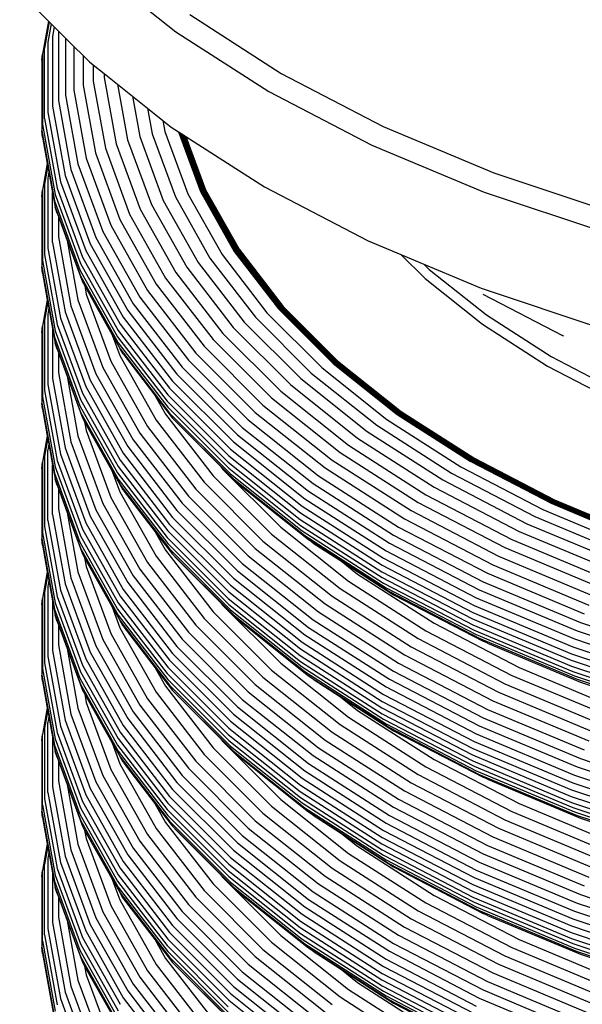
# Model space of a CAD drawing. Extents: x -18027 to -11651, y 1687 to 5059.
# Tile 39 of 170: x -17490 to -17483, y 2402 to 2414. Entities that reach past the tile are written whole.
import ezdxf

# ---------------------------------------------------------------- set-up
doc = ezdxf.new("R2010")
doc.units = 0
doc.header["$MEASUREMENT"] = 0
doc.layers.add('TANK', color=2, linetype='CONTINUOUS')
doc.layers.add('TANK-SLOPE', color=2, linetype='CONTINUOUS')

# ---------------------------------------------------------------- blocks, each defined once
blk = doc.blocks.new('A$C3406478A')
at = {"layer": 'TANK'}
for p, q in [((-9.895, 113.554), (-8.915, 112.775)), ((-10.791, 113.252), (-10.446, 112.906)), ((-8.749, 112.983), (-7.649, 112.277)), ((-10.446, 112.906), (-10.518, 112.509)), ((-10.437, 112.897), (-10.495, 112.582)), ((-10.414, 112.874), (-10.454, 112.654)), ((-10.446, 112.906), (-10.437, 112.897)), ((-10.437, 112.897), (-10.414, 112.874)), ((-10.414, 112.874), (-10.376, 112.836)), ((-10.376, 112.836), (-10.397, 112.721)), ((-10.376, 112.836), (-10.326, 112.785)), ((-10.397, 112.721), (-10.397, 111.883)), ((-10.326, 112.785), (-10.326, 111.951)), ((-10.326, 112.785), (-10.241, 112.701)), ((-10.241, 112.701), (-10.241, 112.016)), ((-10.241, 112.701), (-10.141, 112.601)), ((-8.915, 112.775), (-7.799, 112.06)), ((-10.495, 111.737), (-10.495, 112.582)), ((-10.454, 112.654), (-10.454, 111.811)), ((-10.141, 112.601), (-10.141, 112.077)), ((-10.141, 112.601), (-10.03, 112.491)), ((-10.526, 112.435), (-10.518, 112.509)), ((-10.518, 112.509), (-10.518, 111.663)), ((-10.03, 112.491), (-10.03, 112.134)), ((-10.03, 112.491), (-9.954, 112.414)), ((-10.526, 112.435), (-10.526, 111.588)), ((-9.954, 112.414), (-9.909, 112.378)), ((-9.909, 112.378), (-9.909, 112.185)), ((-9.909, 112.378), (-9.777, 112.274)), ((-9.777, 112.274), (-9.777, 112.229)), ((-9.777, 112.274), (-9.616, 112.146)), ((-9.777, 112.229), (-9.632, 111.432)), ((-7.649, 112.277), (-6.426, 111.641)), ((-10.03, 112.134), (-9.882, 111.322)), ((-9.909, 112.185), (-9.762, 111.38)), ((-9.616, 112.146), (-9.438, 112.004)), ((-9.616, 112.146), (-9.495, 111.479)), ((-10.241, 112.016), (-10.091, 111.191)), ((-10.141, 112.077), (-9.992, 111.258)), ((-9.438, 112.004), (-9.35, 111.519)), ((-9.438, 112.004), (-9.256, 111.86)), ((-7.799, 112.06), (-6.56, 111.416)), ((-10.397, 111.883), (-10.245, 111.049)), ((-10.326, 111.951), (-10.175, 111.121)), ((-10.454, 111.811), (-10.302, 110.974)), ((-9.256, 111.86), (-9.071, 111.712)), ((-9.256, 111.86), (-9.2, 111.551)), ((-10.518, 111.663), (-10.365, 110.822)), ((-10.495, 111.737), (-10.342, 110.897)), ((-9.071, 111.712), (-8.97, 111.632)), ((-9.071, 111.712), (-9.046, 111.578)), ((-6.426, 111.641), (-5.095, 111.083)), ((-10.518, 111.513), (-10.526, 111.588)), ((-10.526, 111.588), (-10.373, 110.746)), ((-9.35, 111.519), (-9.067, 110.752)), ((-9.2, 111.551), (-8.921, 110.794)), ((-9.046, 111.578), (-8.771, 110.829)), ((-8.97, 111.632), (-8.883, 111.576)), ((-8.883, 111.576), (-8.618, 110.858)), ((-8.883, 111.576), (-8.875, 111.571)), ((-8.875, 111.571), (-8.613, 110.859)), ((-8.875, 111.571), (-8.867, 111.566)), ((-8.867, 111.566), (-8.607, 110.86)), ((-8.867, 111.566), (-8.859, 111.561)), ((-8.859, 111.561), (-8.601, 110.861)), ((-8.859, 111.561), (-8.851, 111.556)), ((-8.851, 111.556), (-8.596, 110.863)), ((-8.851, 111.556), (-8.843, 111.551)), ((-8.843, 111.551), (-8.59, 110.865)), ((-8.843, 111.551), (-8.835, 111.546)), ((-8.835, 111.546), (-8.585, 110.867)), ((-8.835, 111.546), (-8.827, 111.54)), ((-8.827, 111.54), (-8.58, 110.869)), ((-8.827, 111.54), (-8.819, 111.535)), ((-8.819, 111.535), (-8.574, 110.872)), ((-8.819, 111.535), (-8.811, 111.53)), ((-8.811, 111.53), (-8.569, 110.874)), ((-8.811, 111.53), (-8.803, 111.525)), ((-8.803, 111.525), (-8.564, 110.877)), ((-8.803, 111.525), (-8.794, 111.52)), ((-8.794, 111.52), (-7.849, 110.914)), ((-8.794, 111.52), (-8.559, 110.879)), ((-10.518, 111.513), (-10.46, 111.194)), ((-9.632, 111.432), (-9.343, 110.648)), ((-9.495, 111.479), (-9.209, 110.704)), ((-6.56, 111.416), (-5.211, 110.85)), ((-9.882, 111.322), (-9.588, 110.523)), ((-9.762, 111.38), (-9.471, 110.588)), ((-10.46, 111.194), (-10.518, 110.874)), ((-10.455, 111.166), (-10.495, 110.947)), ((-10.46, 111.194), (-10.455, 111.166)), ((-10.455, 111.166), (-10.441, 111.091)), ((-10.091, 111.191), (-9.792, 110.38)), ((-9.992, 111.258), (-9.695, 110.453)), ((-10.441, 111.091), (-10.454, 111.019)), ((-10.441, 111.091), (-10.397, 110.847)), ((-10.245, 111.049), (-9.943, 110.228)), ((-10.175, 111.121), (-9.875, 110.305)), ((-5.095, 111.083), (-3.671, 110.608)), ((-10.495, 110.947), (-10.495, 110.102)), ((-10.454, 111.019), (-10.454, 110.176)), ((-10.302, 110.974), (-9.998, 110.15)), ((-10.526, 110.8), (-10.518, 110.874)), ((-10.518, 110.874), (-10.518, 110.028)), ((-10.397, 110.847), (-10.365, 110.672)), ((-10.397, 110.248), (-10.397, 110.847)), ((-10.365, 110.822), (-10.06, 109.994)), ((-10.342, 110.897), (-10.037, 110.071)), ((-8.771, 110.829), (-8.361, 110.101)), ((-8.618, 110.858), (-8.214, 110.139)), ((-8.613, 110.859), (-8.208, 110.14)), ((-8.607, 110.86), (-8.203, 110.142)), ((-8.601, 110.861), (-8.197, 110.143)), ((-8.596, 110.863), (-8.192, 110.145)), ((-8.59, 110.865), (-8.187, 110.148)), ((-8.585, 110.867), (-8.182, 110.15)), ((-8.58, 110.869), (-8.176, 110.153)), ((-8.574, 110.872), (-8.171, 110.155)), ((-8.569, 110.874), (-8.166, 110.158)), ((-8.564, 110.877), (-8.161, 110.161)), ((-8.559, 110.879), (-8.156, 110.164)), ((-7.849, 110.914), (-6.605, 110.267)), ((-5.211, 110.85), (-3.768, 110.369)), ((-10.526, 110.8), (-10.526, 109.953)), ((-10.373, 110.746), (-10.068, 109.918)), ((-9.209, 110.704), (-8.785, 109.95)), ((-9.067, 110.752), (-8.648, 110.006)), ((-8.921, 110.794), (-8.506, 110.057)), ((-10.342, 110.599), (-10.365, 110.672)), ((-10.365, 110.672), (-10.06, 109.844)), ((-10.342, 110.599), (-10.326, 110.558)), ((-9.471, 110.588), (-9.038, 109.819)), ((-9.343, 110.648), (-8.914, 109.886)), ((-10.326, 110.558), (-10.326, 110.316)), ((-10.326, 110.558), (-10.221, 110.272)), ((-9.695, 110.453), (-9.255, 109.67)), ((-9.588, 110.523), (-9.151, 109.747)), ((-9.792, 110.38), (-9.348, 109.591)), ((-10.397, 110.248), (-10.245, 109.414)), ((-10.326, 110.316), (-10.175, 109.486)), ((-10.221, 110.272), (-10.037, 109.773)), ((-10.221, 110.272), (-10.091, 109.557)), ((-9.943, 110.228), (-9.494, 109.43)), ((-9.875, 110.305), (-9.428, 109.511)), ((-6.605, 110.267), (-6.215, 110.103)), ((-10.495, 110.102), (-10.342, 109.262)), ((-10.454, 110.176), (-10.302, 109.339)), ((-9.998, 110.15), (-9.547, 109.349)), ((-8.361, 110.101), (-7.822, 109.402)), ((-8.214, 110.139), (-7.681, 109.448)), ((-8.208, 110.14), (-7.676, 109.45)), ((-8.203, 110.142), (-7.671, 109.452)), ((-8.197, 110.143), (-7.666, 109.454)), ((-8.192, 110.145), (-7.661, 109.456)), ((-8.187, 110.148), (-7.655, 109.459)), ((-8.182, 110.15), (-7.65, 109.461)), ((-8.176, 110.153), (-7.646, 109.464)), ((-8.171, 110.155), (-7.641, 109.467)), ((-8.166, 110.158), (-7.636, 109.471)), ((-8.161, 110.161), (-7.631, 109.474)), ((-8.156, 110.164), (-7.626, 109.477)), ((-6.215, 110.103), (-5.939, 109.987)), ((-6.215, 110.103), (-5.923, 109.812)), ((-10.518, 110.028), (-10.365, 109.187)), ((-10.06, 109.994), (-9.607, 109.189)), ((-10.037, 110.071), (-9.585, 109.267)), ((-8.648, 110.006), (-8.095, 109.29)), ((-8.506, 110.057), (-7.96, 109.349)), ((-5.939, 109.987), (-5.871, 109.92)), ((-5.939, 109.987), (-5.25, 109.698)), ((-10.518, 109.879), (-10.526, 109.953)), ((-10.526, 109.953), (-10.373, 109.111)), ((-10.518, 109.879), (-10.46, 109.559)), ((-10.068, 109.918), (-9.615, 109.113)), ((-8.914, 109.886), (-8.35, 109.154)), ((-8.785, 109.95), (-8.226, 109.225)), ((-5.871, 109.92), (-5.186, 109.376)), ((-10.06, 109.844), (-9.607, 109.04)), ((-10.037, 109.773), (-10.01, 109.724)), ((-9.151, 109.747), (-8.576, 109.001)), ((-9.038, 109.819), (-8.468, 109.079)), ((-5.923, 109.812), (-5.234, 109.264)), ((-10.01, 109.724), (-9.992, 109.625)), ((-10.01, 109.724), (-9.681, 109.139)), ((-9.992, 109.625), (-9.695, 108.819)), ((-9.255, 109.67), (-8.675, 108.917)), ((-5.25, 109.698), (-3.8, 109.215)), ((-5.229, 109.626), (-4.273, 109.129)), ((-10.46, 109.559), (-10.518, 109.24)), ((-10.455, 109.532), (-10.495, 109.314)), ((-10.46, 109.559), (-10.455, 109.532)), ((-10.455, 109.532), (-10.441, 109.456)), ((-10.091, 109.557), (-9.792, 108.745)), ((-9.428, 109.511), (-8.84, 108.749)), ((-9.348, 109.591), (-8.764, 108.834)), ((-10.441, 109.456), (-10.454, 109.384)), ((-10.441, 109.456), (-10.397, 109.212)), ((-10.245, 109.414), (-9.943, 108.593)), ((-10.175, 109.486), (-9.875, 108.67)), ((-9.494, 109.43), (-8.903, 108.664)), ((-7.822, 109.402), (-7.159, 108.739)), ((-7.681, 109.448), (-7.027, 108.794)), ((-7.676, 109.45), (-7.022, 108.796)), ((-7.671, 109.452), (-7.017, 108.798)), ((-7.666, 109.454), (-7.012, 108.8)), ((-7.661, 109.456), (-7.007, 108.803)), ((-7.655, 109.459), (-7.002, 108.806)), ((-7.65, 109.461), (-6.998, 108.808)), ((-7.646, 109.464), (-6.993, 108.812)), ((-7.641, 109.467), (-6.988, 108.815)), ((-7.636, 109.471), (-6.984, 108.819)), ((-7.631, 109.474), (-6.98, 108.822)), ((-7.626, 109.477), (-6.975, 108.825)), ((-10.495, 109.314), (-10.495, 108.469)), ((-10.454, 109.384), (-10.454, 108.542)), ((-10.302, 109.339), (-9.998, 108.515)), ((-9.547, 109.349), (-8.954, 108.579)), ((-8.095, 109.29), (-7.416, 108.611)), ((-7.96, 109.349), (-7.289, 108.678)), ((-5.186, 109.376), (-4.407, 108.876)), ((-10.526, 109.165), (-10.518, 109.24)), ((-10.526, 109.165), (-10.526, 108.318)), ((-10.518, 109.24), (-10.518, 108.393)), ((-10.397, 109.212), (-10.397, 108.613)), ((-10.397, 109.212), (-10.365, 109.037)), ((-10.365, 109.187), (-10.06, 108.359)), ((-10.342, 109.262), (-10.037, 108.436)), ((-9.607, 109.189), (-9.011, 108.416)), ((-9.585, 109.267), (-8.99, 108.496)), ((-8.35, 109.154), (-7.656, 108.46)), ((-8.226, 109.225), (-7.54, 108.539)), ((-5.234, 109.264), (-4.451, 108.762)), ((-10.373, 109.111), (-10.068, 108.283)), ((-10.342, 108.966), (-10.365, 109.037)), ((-10.365, 109.037), (-10.06, 108.209)), ((-9.681, 109.139), (-9.588, 108.888)), ((-9.681, 109.139), (-9.585, 108.97)), ((-9.615, 109.113), (-9.019, 108.339)), ((-9.607, 109.04), (-9.011, 108.267)), ((-8.468, 109.079), (-7.767, 108.379)), ((-4.258, 109.123), (-4.273, 109.129)), ((-10.342, 108.966), (-10.326, 108.925)), ((-10.326, 108.925), (-10.326, 108.683)), ((-10.326, 108.925), (-10.221, 108.639)), ((-9.547, 108.907), (-9.585, 108.97)), ((-9.585, 108.97), (-8.99, 108.198)), ((-8.675, 108.917), (-7.962, 108.204)), ((-8.576, 109.001), (-7.869, 108.293)), ((-9.695, 108.819), (-9.255, 108.036)), ((-9.588, 108.888), (-9.151, 108.112)), ((-9.547, 108.907), (-9.167, 108.413)), ((-8.764, 108.834), (-8.046, 108.116)), ((-7.022, 108.796), (-6.252, 108.184)), ((-7.017, 108.798), (-6.248, 108.187)), ((-7.012, 108.8), (-6.243, 108.189)), ((-7.007, 108.803), (-6.239, 108.192)), ((-7.002, 108.806), (-6.235, 108.195)), ((-6.998, 108.808), (-6.23, 108.199)), ((-6.993, 108.812), (-6.226, 108.202)), ((-6.988, 108.815), (-6.222, 108.206)), ((-6.984, 108.819), (-6.217, 108.209)), ((-6.98, 108.822), (-6.213, 108.213)), ((-6.975, 108.825), (-6.209, 108.217)), ((-4.407, 108.876), (-3.541, 108.426)), ((-10.326, 108.683), (-10.175, 107.853)), ((-9.792, 108.745), (-9.348, 107.957)), ((-8.84, 108.749), (-8.117, 108.026)), ((-7.289, 108.678), (-6.501, 108.051)), ((-7.159, 108.739), (-6.38, 108.12)), ((-7.027, 108.794), (-6.257, 108.182)), ((-4.451, 108.762), (-3.58, 108.309)), ((-10.397, 108.613), (-10.245, 107.779)), ((-10.221, 108.639), (-10.037, 108.14)), ((-10.221, 108.639), (-10.091, 107.923)), ((-9.943, 108.593), (-9.494, 107.796)), ((-9.875, 108.67), (-9.428, 107.876)), ((-8.954, 108.579), (-8.225, 107.85)), ((-8.903, 108.664), (-8.176, 107.938)), ((-7.416, 108.611), (-6.618, 107.977)), ((-10.495, 108.469), (-10.342, 107.629)), ((-10.454, 108.542), (-10.302, 107.704)), ((-9.998, 108.515), (-9.547, 107.714)), ((-8.99, 108.496), (-8.259, 107.764)), ((-7.656, 108.46), (-6.84, 107.812)), ((-7.54, 108.539), (-6.733, 107.897)), ((-10.518, 108.393), (-10.365, 107.552)), ((-10.06, 108.359), (-9.607, 107.554)), ((-10.037, 108.436), (-9.585, 107.632)), ((-9.167, 108.413), (-8.954, 108.137)), ((-9.167, 108.413), (-9.038, 108.184)), ((-9.019, 108.339), (-8.286, 107.606)), ((-9.011, 108.416), (-8.278, 107.684)), ((-7.767, 108.379), (-6.943, 107.724)), ((-10.518, 108.244), (-10.526, 108.318)), ((-10.526, 108.318), (-10.373, 107.476)), ((-10.518, 108.244), (-10.46, 107.925)), ((-10.068, 108.283), (-9.615, 107.478)), ((-10.06, 108.209), (-9.607, 107.405)), ((-9.011, 108.267), (-8.278, 107.534)), ((-7.962, 108.204), (-7.124, 107.538)), ((-7.869, 108.293), (-7.037, 107.633)), ((-6.222, 108.206), (-5.349, 107.646)), ((-6.217, 108.209), (-5.345, 107.65)), ((-6.213, 108.213), (-5.341, 107.654)), ((-6.209, 108.217), (-5.337, 107.658)), ((-10.037, 108.14), (-10.011, 108.092)), ((-10.011, 108.092), (-9.683, 107.509)), ((-10.011, 108.092), (-9.992, 107.99)), ((-9.151, 108.112), (-8.576, 107.366)), ((-9.038, 108.184), (-8.468, 107.445)), ((-8.99, 108.198), (-8.259, 107.466)), ((-8.903, 108.083), (-8.954, 108.137)), ((-8.954, 108.137), (-8.225, 107.408)), ((-8.046, 108.116), (-7.202, 107.445)), ((-6.38, 108.12), (-5.492, 107.551)), ((-6.257, 108.182), (-5.381, 107.62)), ((-6.252, 108.184), (-5.377, 107.623)), ((-6.248, 108.187), (-5.373, 107.626)), ((-6.243, 108.189), (-5.369, 107.628)), ((-6.239, 108.192), (-5.365, 107.632)), ((-6.235, 108.195), (-5.361, 107.635)), ((-6.23, 108.199), (-5.357, 107.638)), ((-6.226, 108.202), (-5.353, 107.642)), ((-9.992, 107.99), (-9.695, 107.185)), ((-9.255, 108.036), (-8.675, 107.284)), ((-8.903, 108.083), (-8.379, 107.559)), ((-8.117, 108.026), (-7.268, 107.351)), ((-6.618, 107.977), (-5.71, 107.394)), ((-6.501, 108.051), (-5.603, 107.475)), ((-10.46, 107.925), (-10.518, 107.606)), ((-10.455, 107.897), (-10.495, 107.679)), ((-10.46, 107.925), (-10.455, 107.897)), ((-10.455, 107.897), (-10.441, 107.822)), ((-10.175, 107.853), (-9.875, 107.037)), ((-10.091, 107.923), (-9.792, 107.112)), ((-9.428, 107.876), (-8.84, 107.114)), ((-9.348, 107.957), (-8.764, 107.199)), ((-8.225, 107.85), (-7.367, 107.169)), ((-8.176, 107.938), (-7.322, 107.259)), ((-6.733, 107.897), (-5.814, 107.308)), ((-10.441, 107.822), (-10.454, 107.751)), ((-10.454, 106.909), (-10.454, 107.751)), ((-10.441, 107.822), (-10.397, 107.577)), ((-10.245, 107.779), (-9.943, 106.958)), ((-9.494, 107.796), (-8.903, 107.029)), ((-8.259, 107.764), (-7.399, 107.081)), ((-6.84, 107.812), (-5.912, 107.216)), ((-10.495, 107.679), (-10.495, 106.834)), ((-10.342, 107.629), (-10.037, 106.803)), ((-10.302, 107.704), (-9.998, 106.88)), ((-9.585, 107.632), (-8.99, 106.861)), ((-9.547, 107.714), (-8.954, 106.945)), ((-8.278, 107.684), (-7.417, 106.999)), ((-7.037, 107.633), (-6.091, 107.026)), ((-6.943, 107.724), (-6.005, 107.122)), ((-5.381, 107.62), (-4.408, 107.115)), ((-5.377, 107.623), (-4.404, 107.117)), ((-5.373, 107.626), (-4.401, 107.12)), ((-5.369, 107.628), (-4.397, 107.123)), ((-5.365, 107.632), (-4.393, 107.127)), ((-5.361, 107.635), (-4.39, 107.13)), ((-5.357, 107.638), (-4.386, 107.134)), ((-5.353, 107.642), (-4.383, 107.138)), ((-5.349, 107.646), (-4.379, 107.142)), ((-5.345, 107.65), (-4.376, 107.146)), ((-5.341, 107.654), (-4.373, 107.151)), ((-5.337, 107.658), (-4.369, 107.155)), ((-10.526, 107.532), (-10.518, 107.606)), ((-10.526, 107.532), (-10.526, 106.685)), ((-10.518, 107.606), (-10.518, 106.76)), ((-10.397, 107.577), (-10.365, 107.402)), ((-10.397, 106.98), (-10.397, 107.577)), ((-10.365, 107.552), (-10.06, 106.724)), ((-9.683, 107.509), (-9.588, 107.253)), ((-9.683, 107.509), (-9.585, 107.336)), ((-9.607, 107.554), (-9.011, 106.782)), ((-8.379, 107.559), (-8.35, 107.521)), ((-8.379, 107.559), (-8.176, 107.356)), ((-8.35, 107.521), (-7.656, 106.827)), ((-8.286, 107.606), (-7.424, 106.921)), ((-8.278, 107.534), (-7.417, 106.849)), ((-7.124, 107.538), (-6.169, 106.927)), ((-5.492, 107.551), (-4.507, 107.039)), ((-10.373, 107.476), (-10.068, 106.648)), ((-10.342, 107.331), (-10.365, 107.402)), ((-10.365, 107.402), (-10.06, 106.575)), ((-9.615, 107.478), (-9.019, 106.704)), ((-9.607, 107.405), (-9.011, 106.632)), ((-8.468, 107.445), (-7.767, 106.744)), ((-8.259, 107.466), (-7.399, 106.783)), ((-8.225, 107.408), (-7.367, 106.726)), ((-7.202, 107.445), (-6.24, 106.828)), ((-5.71, 107.394), (-4.7, 106.869)), ((-5.603, 107.475), (-4.605, 106.957)), ((-10.342, 107.331), (-10.326, 107.29)), ((-10.326, 107.29), (-10.326, 107.048)), ((-10.326, 107.29), (-10.221, 107.004)), ((-9.547, 107.272), (-9.585, 107.336)), ((-9.585, 107.336), (-8.99, 106.565)), ((-9.547, 107.272), (-9.163, 106.773)), ((-8.675, 107.284), (-7.962, 106.571)), ((-8.576, 107.366), (-7.869, 106.658)), ((-8.176, 107.356), (-7.322, 106.678)), ((-7.322, 107.259), (-6.35, 106.636)), ((-7.268, 107.351), (-6.301, 106.731)), ((-5.814, 107.308), (-4.793, 106.777)), ((-9.695, 107.185), (-9.255, 106.402)), ((-9.588, 107.253), (-9.151, 106.477)), ((-8.764, 107.199), (-8.046, 106.481)), ((-7.367, 107.169), (-6.391, 106.543)), ((-5.912, 107.216), (-4.88, 106.68)), ((-4.379, 107.142), (-3.324, 106.699)), ((-4.376, 107.146), (-3.321, 106.704)), ((-4.373, 107.151), (-3.318, 106.708)), ((-4.369, 107.155), (-3.315, 106.712)), ((-10.326, 107.048), (-10.175, 106.218)), ((-9.875, 107.037), (-9.428, 106.243)), ((-9.792, 107.112), (-9.348, 106.323)), ((-8.903, 107.029), (-8.176, 106.303)), ((-8.84, 107.114), (-8.117, 106.391)), ((-7.399, 107.081), (-6.42, 106.453)), ((-6.091, 107.026), (-5.04, 106.479)), ((-6.005, 107.122), (-4.963, 106.581)), ((-4.507, 107.039), (-3.435, 106.589)), ((-4.408, 107.115), (-3.349, 106.67)), ((-4.404, 107.117), (-3.346, 106.673)), ((-4.401, 107.12), (-3.342, 106.676)), ((-4.397, 107.123), (-3.339, 106.68)), ((-4.393, 107.127), (-3.336, 106.683)), ((-4.39, 107.13), (-3.333, 106.687)), ((-4.386, 107.134), (-3.33, 106.691)), ((-4.383, 107.138), (-3.327, 106.695)), ((-10.454, 106.909), (-10.302, 106.071)), ((-10.397, 106.98), (-10.245, 106.146)), ((-10.221, 107.004), (-10.091, 106.289)), ((-10.221, 107.004), (-10.037, 106.505)), ((-9.943, 106.958), (-9.494, 106.161)), ((-8.954, 106.945), (-8.225, 106.215)), ((-7.424, 106.921), (-6.442, 106.292)), ((-7.417, 106.999), (-6.436, 106.37)), ((-6.169, 106.927), (-5.11, 106.376)), ((-4.605, 106.957), (-3.519, 106.501)), ((-10.495, 106.834), (-10.342, 105.994)), ((-10.037, 106.803), (-9.585, 105.999)), ((-9.998, 106.88), (-9.547, 106.079)), ((-8.99, 106.861), (-8.259, 106.129)), ((-7.656, 106.827), (-6.84, 106.179)), ((-7.417, 106.849), (-6.436, 106.221)), ((-6.24, 106.828), (-5.173, 106.273)), ((-4.7, 106.869), (-3.602, 106.409)), ((-10.518, 106.611), (-10.526, 106.685)), ((-10.526, 106.685), (-10.373, 105.843)), ((-10.518, 106.76), (-10.365, 105.919)), ((-10.06, 106.724), (-9.607, 105.92)), ((-9.163, 106.773), (-8.954, 106.502)), ((-9.163, 106.773), (-9.038, 106.551)), ((-9.019, 106.704), (-8.286, 105.971)), ((-9.011, 106.782), (-8.278, 106.049)), ((-7.767, 106.744), (-6.943, 106.089)), ((-7.399, 106.783), (-6.42, 106.155)), ((-7.367, 106.726), (-6.391, 106.1)), ((-7.268, 106.635), (-7.322, 106.678)), ((-7.322, 106.678), (-6.35, 106.054)), ((-6.301, 106.731), (-5.226, 106.172)), ((-4.88, 106.68), (-3.757, 106.209)), ((-4.793, 106.777), (-3.682, 106.311)), ((-10.518, 106.611), (-10.46, 106.291)), ((-10.068, 106.648), (-9.615, 105.843)), ((-10.06, 106.575), (-9.607, 105.77)), ((-9.038, 106.551), (-8.468, 105.811)), ((-9.011, 106.632), (-8.278, 105.899)), ((-8.99, 106.565), (-8.259, 105.833)), ((-7.962, 106.571), (-7.124, 105.905)), ((-7.869, 106.658), (-7.037, 105.998)), ((-7.268, 106.635), (-6.927, 106.417)), ((-6.35, 106.636), (-5.271, 106.075)), ((-4.963, 106.581), (-3.829, 106.105)), ((-10.037, 106.505), (-10.011, 106.457)), ((-10.011, 106.457), (-9.992, 106.355)), ((-10.011, 106.457), (-9.681, 105.871)), ((-9.151, 106.477), (-8.576, 105.731)), ((-8.903, 106.448), (-8.954, 106.502)), ((-8.954, 106.502), (-8.225, 105.773)), ((-8.903, 106.448), (-8.379, 105.924)), ((-8.046, 106.481), (-7.202, 105.81)), ((-6.42, 106.453), (-5.332, 105.888)), ((-6.391, 106.543), (-5.307, 105.979)), ((-5.04, 106.479), (-3.896, 105.999)), ((-9.992, 106.355), (-9.695, 105.55)), ((-9.348, 106.323), (-8.764, 105.566)), ((-9.255, 106.402), (-8.675, 105.65)), ((-8.117, 106.391), (-7.268, 105.716)), ((-6.927, 106.417), (-6.733, 106.262)), ((-6.927, 106.417), (-6.301, 106.015)), ((-6.436, 106.37), (-5.347, 105.804)), ((-5.11, 106.376), (-3.956, 105.892)), ((-10.46, 106.291), (-10.518, 105.972)), ((-10.455, 106.263), (-10.495, 106.044)), ((-10.46, 106.291), (-10.455, 106.263)), ((-10.455, 106.263), (-10.441, 106.188)), ((-10.175, 106.218), (-9.875, 105.402)), ((-10.091, 106.289), (-9.792, 105.477)), ((-9.428, 106.243), (-8.84, 105.481)), ((-8.225, 106.215), (-7.367, 105.534)), ((-8.176, 106.303), (-7.322, 105.624)), ((-6.733, 106.262), (-5.814, 105.673)), ((-6.442, 106.292), (-5.353, 105.725)), ((-6.436, 106.221), (-5.347, 105.654)), ((-5.173, 106.273), (-4.011, 105.786)), ((-10.441, 106.188), (-10.454, 106.116)), ((-10.454, 106.116), (-10.454, 105.274)), ((-10.441, 106.188), (-10.397, 105.944)), ((-10.245, 106.146), (-9.943, 105.325)), ((-9.547, 106.079), (-8.954, 105.31)), ((-9.494, 106.161), (-8.903, 105.394)), ((-8.259, 106.129), (-7.399, 105.446)), ((-6.943, 106.089), (-6.005, 105.488)), ((-6.84, 106.179), (-5.912, 105.583)), ((-6.42, 106.155), (-5.332, 105.59)), ((-6.391, 106.1), (-5.307, 105.537)), ((-5.226, 106.172), (-4.057, 105.682)), ((-10.526, 105.897), (-10.518, 105.972)), ((-10.518, 105.972), (-10.518, 105.125)), ((-10.495, 106.044), (-10.495, 105.199)), ((-10.342, 105.994), (-10.037, 105.168)), ((-10.302, 106.071), (-9.998, 105.247)), ((-9.585, 105.999), (-8.99, 105.228)), ((-8.286, 105.971), (-7.424, 105.286)), ((-8.278, 106.049), (-7.417, 105.364)), ((-7.037, 105.998), (-6.091, 105.391)), ((-6.35, 106.054), (-5.271, 105.493)), ((-6.301, 106.015), (-5.226, 105.457)), ((-5.307, 105.979), (-4.127, 105.484)), ((-5.271, 106.075), (-4.095, 105.582)), ((-10.526, 105.897), (-10.526, 105.05)), ((-10.397, 105.944), (-10.397, 105.345)), ((-10.397, 105.944), (-10.365, 105.769)), ((-10.373, 105.843), (-10.068, 105.015)), ((-10.365, 105.919), (-10.06, 105.091)), ((-9.681, 105.871), (-9.588, 105.62)), ((-9.681, 105.871), (-9.585, 105.702)), ((-9.615, 105.843), (-9.019, 105.07)), ((-9.607, 105.92), (-9.011, 105.147)), ((-8.379, 105.924), (-8.35, 105.886)), ((-8.379, 105.924), (-8.176, 105.721)), ((-8.35, 105.886), (-7.656, 105.192)), ((-8.278, 105.899), (-7.417, 105.215)), ((-7.124, 105.905), (-6.169, 105.293)), ((-5.332, 105.888), (-4.149, 105.391)), ((-10.365, 105.769), (-10.06, 104.942)), ((-10.342, 105.696), (-10.365, 105.769)), ((-9.607, 105.77), (-9.011, 104.997)), ((-8.576, 105.731), (-7.869, 105.024)), ((-8.468, 105.811), (-7.767, 105.111)), ((-8.259, 105.833), (-7.399, 105.15)), ((-8.225, 105.773), (-7.367, 105.092)), ((-8.176, 105.721), (-7.322, 105.043)), ((-7.202, 105.81), (-6.24, 105.193)), ((-5.353, 105.725), (-4.166, 105.228)), ((-5.347, 105.804), (-4.162, 105.307)), ((-10.342, 105.696), (-10.326, 105.655)), ((-10.326, 105.655), (-10.326, 105.413)), ((-10.326, 105.655), (-10.221, 105.37)), ((-9.588, 105.62), (-9.151, 104.844)), ((-9.585, 105.702), (-8.99, 104.93)), ((-9.547, 105.637), (-9.585, 105.702)), ((-9.547, 105.637), (-9.163, 105.139)), ((-8.675, 105.65), (-7.962, 104.937)), ((-7.322, 105.624), (-6.35, 105.001)), ((-7.268, 105.716), (-6.301, 105.096)), ((-5.814, 105.673), (-4.793, 105.142)), ((-5.347, 105.654), (-4.162, 105.157)), ((-4.057, 105.682), (-2.805, 105.265)), ((-9.695, 105.55), (-9.255, 104.767)), ((-8.764, 105.566), (-8.046, 104.848)), ((-7.367, 105.534), (-6.391, 104.908)), ((-6.005, 105.488), (-4.963, 104.946)), ((-5.912, 105.583), (-4.88, 105.047)), ((-5.332, 105.59), (-4.149, 105.094)), ((-5.307, 105.537), (-4.127, 105.042)), ((-5.271, 105.493), (-4.095, 105)), ((-4.127, 105.484), (-2.863, 105.063)), ((-4.095, 105.582), (-2.837, 105.162)), ((-10.326, 105.413), (-10.175, 104.583)), ((-10.221, 105.37), (-10.091, 104.654)), ((-10.221, 105.37), (-10.037, 104.87)), ((-9.875, 105.402), (-9.428, 104.608)), ((-9.792, 105.477), (-9.348, 104.689)), ((-8.903, 105.394), (-8.176, 104.668)), ((-8.84, 105.481), (-8.117, 104.758)), ((-7.399, 105.446), (-6.42, 104.818)), ((-6.091, 105.391), (-5.04, 104.845)), ((-5.173, 105.432), (-5.226, 105.457)), ((-5.173, 105.432), (-4.057, 104.966)), ((-4.149, 105.391), (-2.882, 104.969)), ((-10.454, 105.274), (-10.302, 104.436)), ((-10.397, 105.345), (-10.245, 104.511)), ((-9.943, 105.325), (-9.494, 104.528)), ((-8.954, 105.31), (-8.225, 104.58)), ((-7.424, 105.286), (-6.442, 104.657)), ((-7.417, 105.364), (-6.436, 104.735)), ((-6.169, 105.293), (-5.11, 104.743)), ((-4.162, 105.307), (-2.892, 104.884)), ((-10.495, 105.199), (-10.342, 104.359)), ((-10.037, 105.168), (-9.585, 104.365)), ((-9.998, 105.247), (-9.547, 104.446)), ((-9.163, 105.139), (-9.038, 104.916)), ((-9.163, 105.139), (-8.954, 104.867)), ((-9.011, 105.147), (-8.278, 104.414)), ((-8.99, 105.228), (-8.259, 104.496)), ((-7.656, 105.192), (-6.84, 104.544)), ((-7.417, 105.215), (-6.436, 104.586)), ((-7.399, 105.15), (-6.42, 104.522)), ((-6.24, 105.193), (-5.173, 104.638)), ((-4.793, 105.142), (-3.682, 104.676)), ((-4.166, 105.228), (-2.896, 104.805)), ((-4.162, 105.157), (-2.892, 104.734)), ((-10.526, 105.05), (-10.373, 104.208)), ((-10.518, 104.976), (-10.526, 105.05)), ((-10.518, 105.125), (-10.365, 104.284)), ((-10.068, 105.015), (-9.615, 104.21)), ((-10.06, 105.091), (-9.607, 104.287)), ((-9.019, 105.07), (-8.286, 104.336)), ((-7.869, 105.024), (-7.037, 104.363)), ((-7.767, 105.111), (-6.943, 104.456)), ((-7.367, 105.092), (-6.391, 104.466)), ((-7.322, 105.043), (-6.35, 104.419)), ((-7.268, 105.002), (-7.322, 105.043)), ((-6.301, 105.096), (-5.226, 104.537)), ((-4.88, 105.047), (-3.757, 104.576)), ((-4.149, 105.094), (-2.882, 104.671)), ((-4.127, 105.042), (-2.863, 104.621)), ((-10.518, 104.976), (-10.46, 104.656)), ((-10.06, 104.942), (-9.607, 104.137)), ((-9.038, 104.916), (-8.468, 104.177)), ((-9.011, 104.997), (-8.278, 104.264)), ((-8.99, 104.93), (-8.259, 104.198)), ((-7.962, 104.937), (-7.124, 104.27)), ((-7.268, 105.002), (-6.938, 104.791)), ((-6.391, 104.908), (-5.307, 104.344)), ((-6.35, 105.001), (-5.271, 104.44)), ((-4.963, 104.946), (-3.829, 104.47)), ((-4.095, 105), (-2.837, 104.581)), ((-4.057, 104.966), (-2.805, 104.549)), ((-10.037, 104.87), (-10.01, 104.822)), ((-10.01, 104.822), (-9.992, 104.722)), ((-10.01, 104.822), (-9.681, 104.236)), ((-9.151, 104.844), (-8.576, 104.098)), ((-8.903, 104.813), (-8.954, 104.867)), ((-8.954, 104.867), (-8.225, 104.138)), ((-8.903, 104.813), (-8.379, 104.29)), ((-8.046, 104.848), (-7.202, 104.177)), ((-6.938, 104.791), (-6.733, 104.627)), ((-6.938, 104.791), (-6.301, 104.382)), ((-6.42, 104.818), (-5.332, 104.253)), ((-5.04, 104.845), (-3.896, 104.365)), ((-10.46, 104.656), (-10.518, 104.337)), ((-10.46, 104.656), (-10.455, 104.629)), ((-9.992, 104.722), (-9.695, 103.917)), ((-9.348, 104.689), (-8.764, 103.931)), ((-9.255, 104.767), (-8.675, 104.015)), ((-8.176, 104.668), (-7.322, 103.989)), ((-8.117, 104.758), (-7.268, 104.083)), ((-6.442, 104.657), (-5.353, 104.091)), ((-6.436, 104.735), (-5.347, 104.169)), ((-5.11, 104.743), (-3.956, 104.259)), ((-10.455, 104.629), (-10.495, 104.411)), ((-10.455, 104.629), (-10.441, 104.553)), ((-10.441, 104.553), (-10.454, 104.481)), ((-10.441, 104.553), (-10.397, 104.309)), ((-10.175, 104.583), (-9.875, 103.767)), ((-10.091, 104.654), (-9.792, 103.843)), ((-9.428, 104.608), (-8.84, 103.846)), ((-8.225, 104.58), (-7.367, 103.899)), ((-6.84, 104.544), (-5.912, 103.949)), ((-6.733, 104.627), (-5.814, 104.038)), ((-6.436, 104.586), (-5.347, 104.02)), ((-5.173, 104.638), (-4.011, 104.151)), ((-10.454, 103.639), (-10.454, 104.481)), ((-10.302, 104.436), (-9.998, 103.612)), ((-10.245, 104.511), (-9.943, 103.69)), ((-9.547, 104.446), (-8.954, 103.677)), ((-9.494, 104.528), (-8.903, 103.761)), ((-8.259, 104.496), (-7.399, 103.813)), ((-6.943, 104.456), (-6.005, 103.855)), ((-6.42, 104.522), (-5.332, 103.957)), ((-6.391, 104.466), (-5.307, 103.902)), ((-5.271, 104.44), (-4.095, 103.947)), ((-5.226, 104.537), (-4.057, 104.047)), ((-10.526, 104.262), (-10.518, 104.337)), ((-10.518, 103.491), (-10.518, 104.337)), ((-10.495, 104.411), (-10.495, 103.566)), ((-10.397, 104.309), (-10.397, 103.71)), ((-10.397, 104.309), (-10.365, 104.134)), ((-10.342, 104.359), (-10.037, 103.533)), ((-9.585, 104.365), (-8.99, 103.593)), ((-8.286, 104.336), (-7.424, 103.651)), ((-8.278, 104.414), (-7.417, 103.729)), ((-7.037, 104.363), (-6.091, 103.756)), ((-6.35, 104.419), (-5.271, 103.858)), ((-6.301, 104.382), (-5.226, 103.824)), ((-5.307, 104.344), (-4.127, 103.849)), ((-10.526, 104.262), (-10.526, 103.416)), ((-10.373, 104.208), (-10.068, 103.38)), ((-10.365, 104.284), (-10.06, 103.456)), ((-9.681, 104.236), (-9.588, 103.986)), ((-9.681, 104.236), (-9.585, 104.067)), ((-9.615, 104.21), (-9.019, 103.436)), ((-9.607, 104.287), (-9.011, 103.514)), ((-8.379, 104.29), (-8.35, 104.251)), ((-8.379, 104.29), (-8.176, 104.087)), ((-8.35, 104.251), (-7.656, 103.557)), ((-8.278, 104.264), (-7.417, 103.58)), ((-8.259, 104.198), (-7.399, 103.515)), ((-7.124, 104.27), (-6.169, 103.659)), ((-5.332, 104.253), (-4.149, 103.756)), ((-10.342, 104.063), (-10.365, 104.134)), ((-10.365, 104.134), (-10.06, 103.307)), ((-9.607, 104.137), (-9.011, 103.364)), ((-9.585, 104.067), (-8.99, 103.295)), ((-9.547, 104.004), (-9.585, 104.067)), ((-8.576, 104.098), (-7.869, 103.391)), ((-8.468, 104.177), (-7.767, 103.476)), ((-8.225, 104.138), (-7.367, 103.457)), ((-8.176, 104.087), (-7.322, 103.408)), ((-7.268, 104.083), (-6.301, 103.463)), ((-7.202, 104.177), (-6.24, 103.56)), ((-5.353, 104.091), (-4.166, 103.593)), ((-5.347, 104.169), (-4.162, 103.672)), ((-10.342, 104.063), (-10.326, 104.022)), ((-10.326, 104.022), (-10.326, 103.78)), ((-10.326, 104.022), (-10.221, 103.736)), ((-9.588, 103.986), (-9.151, 103.209)), ((-9.547, 104.004), (-9.167, 103.51)), ((-8.675, 104.015), (-7.962, 103.302)), ((-7.322, 103.989), (-6.35, 103.366)), ((-5.912, 103.949), (-4.88, 103.412)), ((-5.814, 104.038), (-4.793, 103.508)), ((-5.347, 104.02), (-4.162, 103.522)), ((-5.332, 103.957), (-4.149, 103.46)), ((-4.095, 103.947), (-2.837, 103.527)), ((-4.057, 104.047), (-2.805, 103.63)), ((-9.792, 103.843), (-9.348, 103.054)), ((-9.695, 103.917), (-9.255, 103.134)), ((-8.84, 103.846), (-8.117, 103.123)), ((-8.764, 103.931), (-8.046, 103.213)), ((-7.367, 103.899), (-6.391, 103.273)), ((-6.005, 103.855), (-4.963, 103.313)), ((-5.307, 103.902), (-4.127, 103.407)), ((-5.271, 103.858), (-4.095, 103.365)), ((-4.127, 103.849), (-2.863, 103.428)), ((-10.397, 103.71), (-10.245, 102.876)), ((-10.326, 103.78), (-10.175, 102.95)), ((-10.221, 103.736), (-10.091, 103.021)), ((-10.221, 103.736), (-10.037, 103.237)), ((-9.875, 103.767), (-9.428, 102.973)), ((-8.903, 103.761), (-8.176, 103.035)), ((-7.417, 103.729), (-6.436, 103.101)), ((-7.399, 103.813), (-6.42, 103.185)), ((-6.091, 103.756), (-5.04, 103.21)), ((-5.173, 103.799), (-5.226, 103.824)), ((-5.173, 103.799), (-4.057, 103.333)), ((-4.149, 103.756), (-2.882, 103.334)), ((-10.454, 103.639), (-10.302, 102.801)), ((-9.998, 103.612), (-9.547, 102.811)), ((-9.943, 103.69), (-9.494, 102.893)), ((-8.99, 103.593), (-8.259, 102.861)), ((-8.954, 103.677), (-8.225, 102.947)), ((-7.424, 103.651), (-6.442, 103.022)), ((-6.169, 103.659), (-5.11, 103.108)), ((-4.166, 103.593), (-2.896, 103.17)), ((-4.162, 103.672), (-2.892, 103.249)), ((-10.518, 103.491), (-10.365, 102.649)), ((-10.495, 103.566), (-10.342, 102.726)), ((-10.037, 103.533), (-9.585, 102.73)), ((-9.167, 103.51), (-8.954, 103.234)), ((-9.167, 103.51), (-9.038, 103.281)), ((-9.011, 103.514), (-8.278, 102.781)), ((-7.767, 103.476), (-6.943, 102.821)), ((-7.656, 103.557), (-6.84, 102.909)), ((-7.417, 103.58), (-6.436, 102.951)), ((-7.399, 103.515), (-6.42, 102.887)), ((-6.24, 103.56), (-5.173, 103.005)), ((-4.793, 103.508), (-3.682, 103.042)), ((-4.162, 103.522), (-2.892, 103.099)), ((-10.518, 103.341), (-10.526, 103.416)), ((-10.526, 103.416), (-10.373, 102.574)), ((-10.068, 103.38), (-9.615, 102.575)), ((-10.06, 103.456), (-9.607, 102.652)), ((-9.019, 103.436), (-8.286, 102.703)), ((-9.011, 103.364), (-8.278, 102.631)), ((-7.869, 103.391), (-7.037, 102.73)), ((-7.367, 103.457), (-6.391, 102.831)), ((-7.268, 103.367), (-7.322, 103.408)), ((-7.322, 103.408), (-6.35, 102.785)), ((-7.268, 103.367), (-6.927, 103.149)), ((-6.35, 103.366), (-5.271, 102.805)), ((-6.301, 103.463), (-5.226, 102.904)), ((-4.88, 103.412), (-3.757, 102.941)), ((-4.149, 103.46), (-2.882, 103.038)), ((-4.127, 103.407), (-2.863, 102.986)), ((-4.095, 103.365), (-2.837, 102.946)), ((-10.518, 103.341), (-10.46, 103.022)), ((-10.06, 103.307), (-9.607, 102.502)), ((-10.037, 103.237), (-10.011, 103.189)), ((-9.038, 103.281), (-8.468, 102.542)), ((-8.99, 103.295), (-8.259, 102.564)), ((-7.962, 103.302), (-7.124, 102.636)), ((-6.391, 103.273), (-5.307, 102.709)), ((-4.963, 103.313), (-3.829, 102.837)), ((-4.057, 103.333), (-2.805, 102.916)), ((-10.011, 103.189), (-9.992, 103.087)), ((-10.011, 103.189), (-9.683, 102.607)), ((-9.255, 103.134), (-8.675, 102.382)), ((-9.151, 103.209), (-8.576, 102.463)), ((-8.903, 103.18), (-8.954, 103.234)), ((-8.954, 103.234), (-8.225, 102.505)), ((-8.903, 103.18), (-8.379, 102.656)), ((-8.117, 103.123), (-7.268, 102.448)), ((-8.046, 103.213), (-7.202, 102.542)), ((-6.927, 103.149), (-6.733, 102.994)), ((-6.927, 103.149), (-6.301, 102.747)), ((-6.42, 103.185), (-5.332, 102.62)), ((-5.04, 103.21), (-3.896, 102.73)), ((-10.46, 103.022), (-10.518, 102.704)), ((-10.46, 103.022), (-10.455, 102.994)), ((-10.091, 103.021), (-9.792, 102.209)), ((-9.992, 103.087), (-9.695, 102.282)), ((-9.348, 103.054), (-8.764, 102.296)), ((-8.176, 103.035), (-7.322, 102.356)), ((-6.442, 103.022), (-5.353, 102.456)), ((-6.436, 103.101), (-5.347, 102.534)), ((-5.173, 103.005), (-4.011, 102.518)), ((-5.11, 103.108), (-3.956, 102.624)), ((-10.455, 102.994), (-10.495, 102.776)), ((-10.455, 102.994), (-10.441, 102.918)), ((-10.441, 102.918), (-10.454, 102.846)), ((-10.441, 102.918), (-10.397, 102.674)), ((-10.175, 102.95), (-9.875, 102.134)), ((-9.494, 102.893), (-8.903, 102.126)), ((-9.428, 102.973), (-8.84, 102.211)), ((-8.225, 102.947), (-7.367, 102.266)), ((-6.84, 102.909), (-5.912, 102.314)), ((-6.733, 102.994), (-5.814, 102.405)), ((-6.436, 102.951), (-5.347, 102.385)), ((-6.42, 102.887), (-5.332, 102.322)), ((-5.226, 102.904), (-4.057, 102.414)), ((-10.495, 101.931), (-10.495, 102.776)), ((-10.454, 102.846), (-10.454, 102.004)), ((-10.302, 102.801), (-9.998, 101.977)), ((-10.245, 102.876), (-9.943, 102.056)), ((-9.547, 102.811), (-8.954, 102.042)), ((-8.278, 102.781), (-7.417, 102.096)), ((-8.259, 102.861), (-7.399, 102.178)), ((-6.943, 102.821), (-6.005, 102.22)), ((-6.391, 102.831), (-5.307, 102.267)), ((-6.35, 102.785), (-5.271, 102.223)), ((-5.271, 102.805), (-4.095, 102.312)), ((-10.526, 102.629), (-10.518, 102.704)), ((-10.518, 101.858), (-10.518, 102.704)), ((-10.397, 102.674), (-10.397, 102.077)), ((-10.397, 102.674), (-10.365, 102.499)), ((-10.365, 102.649), (-10.06, 101.822)), ((-10.342, 102.726), (-10.037, 101.9)), ((-9.607, 102.652), (-9.011, 101.879)), ((-9.585, 102.73), (-8.99, 101.958)), ((-8.379, 102.656), (-8.176, 102.453)), ((-8.379, 102.656), (-8.35, 102.618)), ((-8.286, 102.703), (-7.424, 102.018)), ((-7.037, 102.73), (-6.091, 102.123)), ((-6.301, 102.747), (-5.226, 102.189)), ((-5.307, 102.709), (-4.127, 102.214)), ((-10.526, 102.629), (-10.526, 101.782)), ((-10.373, 102.574), (-10.068, 101.745)), ((-9.683, 102.607), (-9.588, 102.351)), ((-9.683, 102.607), (-9.585, 102.434)), ((-9.615, 102.575), (-9.019, 101.802)), ((-8.468, 102.542), (-7.767, 101.841)), ((-8.35, 102.618), (-7.656, 101.924)), ((-8.278, 102.631), (-7.417, 101.947)), ((-8.259, 102.564), (-7.399, 101.88)), ((-7.202, 102.542), (-6.24, 101.925)), ((-7.124, 102.636), (-6.169, 102.024)), ((-5.347, 102.534), (-4.162, 102.037)), ((-5.332, 102.62), (-4.149, 102.123)), ((-10.342, 102.428), (-10.365, 102.499)), ((-10.365, 102.499), (-10.06, 101.672)), ((-10.342, 102.428), (-10.326, 102.387)), ((-9.607, 102.502), (-9.011, 101.729)), ((-9.547, 102.369), (-9.585, 102.434)), ((-9.585, 102.434), (-8.99, 101.662)), ((-8.576, 102.463), (-7.869, 101.756)), ((-8.225, 102.505), (-7.367, 101.824)), ((-8.176, 102.453), (-7.322, 101.775)), ((-7.268, 102.448), (-6.301, 101.828)), ((-5.353, 102.456), (-4.166, 101.958)), ((-4.057, 102.414), (-2.805, 101.997)), ((-10.326, 102.387), (-10.326, 102.145)), ((-10.326, 102.387), (-10.221, 102.102)), ((-9.588, 102.351), (-9.151, 101.574)), ((-9.547, 102.369), (-9.163, 101.871)), ((-8.764, 102.296), (-8.046, 101.578)), ((-8.675, 102.382), (-7.962, 101.669)), ((-7.322, 102.356), (-6.35, 101.733)), ((-5.912, 102.314), (-4.88, 101.778)), ((-5.814, 102.405), (-4.793, 101.875)), ((-5.347, 102.385), (-4.162, 101.887)), ((-5.332, 102.322), (-4.149, 101.826)), ((-4.095, 102.312), (-2.837, 101.892)), ((-9.792, 102.209), (-9.348, 101.421)), ((-9.695, 102.282), (-9.255, 101.499)), ((-8.84, 102.211), (-8.117, 101.488)), ((-7.399, 102.178), (-6.42, 101.55)), ((-7.367, 102.266), (-6.391, 101.64)), ((-6.005, 102.22), (-4.963, 101.678)), ((-5.307, 102.267), (-4.127, 101.772)), ((-5.271, 102.223), (-4.095, 101.73)), ((-5.173, 102.164), (-5.226, 102.189)), ((-4.127, 102.214), (-2.863, 101.793)), ((-10.397, 102.077), (-10.245, 101.243)), ((-10.326, 102.145), (-10.175, 101.315)), ((-10.221, 102.102), (-10.091, 101.386)), ((-10.221, 102.102), (-10.037, 101.602)), ((-9.943, 102.056), (-9.494, 101.258)), ((-9.875, 102.134), (-9.428, 101.34)), ((-8.903, 102.126), (-8.176, 101.4)), ((-7.417, 102.096), (-6.436, 101.468)), ((-6.091, 102.123), (-5.04, 101.577)), ((-5.173, 102.164), (-4.057, 101.698)), ((-4.149, 102.123), (-2.882, 101.701)), ((-10.454, 102.004), (-10.302, 101.166)), ((-9.998, 101.977), (-9.547, 101.176)), ((-8.99, 101.958), (-8.259, 101.226)), ((-8.954, 102.042), (-8.225, 101.312)), ((-7.424, 102.018), (-6.442, 101.389)), ((-7.417, 101.947), (-6.436, 101.318)), ((-6.169, 102.024), (-5.11, 101.473)), ((-4.166, 101.958), (-2.896, 101.535)), ((-4.162, 102.037), (-2.892, 101.614)), ((-10.518, 101.858), (-10.365, 101.016)), ((-10.495, 101.931), (-10.342, 101.091)), ((-10.06, 101.822), (-9.607, 101.017)), ((-10.037, 101.9), (-9.585, 101.097)), ((-9.163, 101.871), (-9.038, 101.648)), ((-9.163, 101.871), (-8.954, 101.6)), ((-9.011, 101.879), (-8.278, 101.146)), ((-7.767, 101.841), (-6.943, 101.186)), ((-7.656, 101.924), (-6.84, 101.276)), ((-7.399, 101.88), (-6.42, 101.253)), ((-7.367, 101.824), (-6.391, 101.198)), ((-6.301, 101.828), (-5.226, 101.27)), ((-6.24, 101.925), (-5.173, 101.37)), ((-4.793, 101.875), (-3.682, 101.408)), ((-4.162, 101.887), (-2.892, 101.464)), ((-4.149, 101.826), (-2.882, 101.403)), ((-10.518, 101.708), (-10.526, 101.782)), ((-10.526, 101.782), (-10.373, 100.94)), ((-10.518, 101.708), (-10.365, 100.866)), ((-10.068, 101.745), (-9.615, 100.94)), ((-9.019, 101.802), (-8.286, 101.068)), ((-9.011, 101.729), (-8.278, 100.996)), ((-7.869, 101.756), (-7.037, 101.095)), ((-7.268, 101.733), (-7.322, 101.775)), ((-7.322, 101.775), (-6.35, 101.152)), ((-7.268, 101.733), (-6.927, 101.514)), ((-6.35, 101.733), (-5.271, 101.172)), ((-4.88, 101.778), (-3.757, 101.307)), ((-4.127, 101.772), (-2.863, 101.351)), ((-4.095, 101.73), (-2.837, 101.311)), ((-10.06, 101.672), (-9.607, 100.867)), ((-10.037, 101.602), (-10.011, 101.555)), ((-9.038, 101.648), (-8.468, 100.909)), ((-8.99, 101.662), (-8.259, 100.931)), ((-8.903, 101.545), (-8.954, 101.6)), ((-8.954, 101.6), (-8.225, 100.87)), ((-7.962, 101.669), (-7.124, 101.003)), ((-6.391, 101.64), (-5.307, 101.076)), ((-4.963, 101.678), (-3.829, 101.202)), ((-4.057, 101.698), (-2.805, 101.281)), ((-10.011, 101.555), (-9.992, 101.452)), ((-10.011, 101.555), (-9.681, 100.969)), ((-9.255, 101.499), (-8.675, 100.747)), ((-9.151, 101.574), (-8.576, 100.828)), ((-8.903, 101.545), (-8.379, 101.022)), ((-8.117, 101.488), (-7.268, 100.813)), ((-8.046, 101.578), (-7.202, 100.907)), ((-6.927, 101.514), (-6.301, 101.112)), ((-6.927, 101.514), (-6.733, 101.359)), ((-6.436, 101.468), (-5.347, 100.901)), ((-6.42, 101.55), (-5.332, 100.985)), ((-5.11, 101.473), (-3.956, 100.989)), ((-5.04, 101.577), (-3.896, 101.097)), ((-10.091, 101.386), (-9.792, 100.575)), ((-9.992, 101.452), (-9.695, 100.647)), ((-9.348, 101.421), (-8.764, 100.663)), ((-8.176, 101.4), (-7.322, 100.722)), ((-6.733, 101.359), (-5.814, 100.77)), ((-6.442, 101.389), (-5.353, 100.823)), ((-5.173, 101.37), (-4.011, 100.883)), ((-10.245, 101.243), (-9.943, 100.422)), ((-10.175, 101.315), (-9.875, 100.499)), ((-9.494, 101.258), (-8.903, 100.492)), ((-9.428, 101.34), (-8.84, 100.578)), ((-8.225, 101.312), (-7.367, 100.631)), ((-6.84, 101.276), (-5.912, 100.681)), ((-6.436, 101.318), (-5.347, 100.752)), ((-6.42, 101.253), (-5.332, 100.687)), ((-5.226, 101.27), (-4.057, 100.779)), ((-10.302, 101.166), (-9.998, 100.343)), ((-9.547, 101.176), (-8.954, 100.407)), ((-8.278, 101.146), (-7.417, 100.461)), ((-8.259, 101.226), (-7.399, 100.543)), ((-6.943, 101.186), (-6.005, 100.585)), ((-6.391, 101.198), (-5.307, 100.634)), ((-6.35, 101.152), (-5.271, 100.59)), ((-6.301, 101.112), (-5.226, 100.554)), ((-5.271, 101.172), (-4.095, 100.679))]:
    blk.add_line(p, q, dxfattribs=at)

msp = doc.modelspace()

# ---------------------------------------------------------------- block references
at = {"layer": 'TANK-SLOPE'}
msp.add_blockref('A$C3406478A', (-17479.187, 2301.329), dxfattribs=at)

doc.saveas('drawing.dxf')
